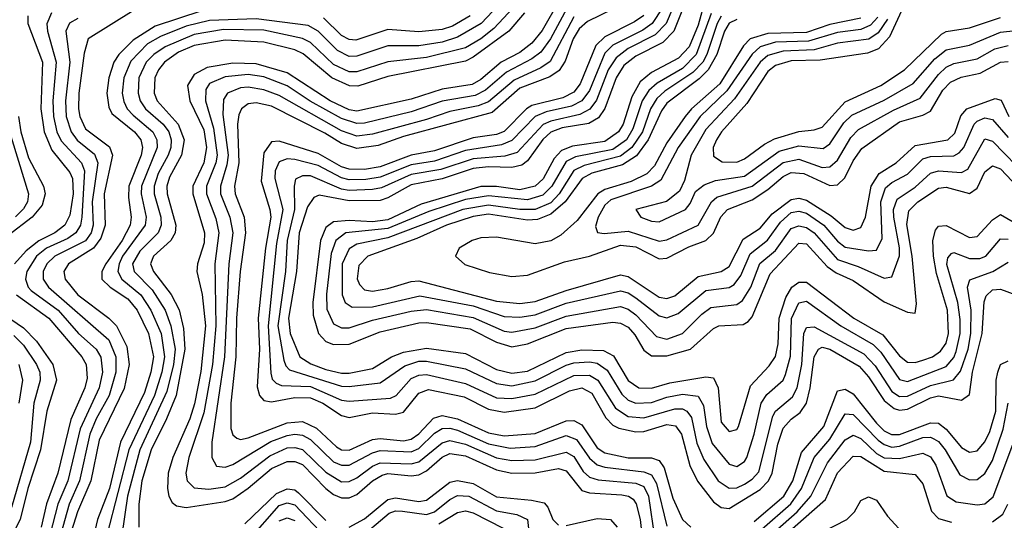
# Model space of a CAD drawing. Header units: inches. Extents: x 990535 to 1117859, y 769386 to 892122.
# Tile 100 of 256: x 1014600 to 1017140, y 862928 to 864220. Entities that reach past the tile are written whole.
import ezdxf

# ---------------------------------------------------------------- set-up
doc = ezdxf.new("R2010")
doc.units = ezdxf.units.IN
doc.header["$MEASUREMENT"] = 0
doc.layers.add('B0816', color=7, linetype='Continuous')

msp = doc.modelspace()

# ---------------------------------------------------------------- linework, layer by layer
at = {"layer": 'B0816', "color": 5}
for points, elevation in [([(1016322, 864338), (1016268.2, 864210), (1016239.5, 864180.5), (1016170, 864145), (1016138.6, 864121.4), (1016118.3, 864090), (1016088, 864012), (1016070.8, 863989.2), (1016045, 863975), (1015970, 863958.3), (1015950.8, 863949.2), (1015883.2, 863876.8), (1015852.1, 863867.9), (1015770, 863861), (1015686.6, 863833.4), (1015610, 863820.7), (1015533.9, 863786.1), (1015510, 863781.3), (1015450, 863779.2), (1015430, 863782.8), (1015350, 863816.5), (1015330, 863816.6), (1015312.1, 863807.9), (1015308, 863790), (1015309.1, 863730), (1015290.5, 863650), (1015286.1, 863570), (1015265.9, 863430), (1015281.4, 863341.4), (1015286.4, 863326.4), (1015296.6, 863316.6), (1015430, 863274.4), (1015450, 863273.2), (1015530, 863282.5), (1015593.4, 863326.6), (1015630, 863338.6), (1015650, 863338.9), (1015750, 863318.5), (1015830, 863281), (1015870, 863275.4), (1015930, 863287.9), (1016010, 863328.7), (1016030, 863334.6), (1016070, 863337.4), (1016090, 863333.7), (1016115.3, 863315.3), (1016153.3, 863253.3), (1016170, 863238.3), (1016189.9, 863229.9), (1016230, 863231.9), (1016270, 863246.2), (1016310, 863253.8), (1016350, 863248.5), (1016364.2, 863224.2), (1016371.5, 863170), (1016386.4, 863126.4), (1016430, 863072.7), (1016450, 863067.1), (1016470, 863079.4), (1016475.6, 863090), (1016494.8, 863150), (1016513.1, 863230), (1016527.4, 863252.6), (1016569.9, 863290), (1016576.1, 863303.9), (1016588.4, 863351.6), (1016591.1, 863448.9), (1016610, 863489.3), (1016630, 863493.8), (1016718.2, 863430), (1016801.9, 863381.9), (1016821.6, 863361.6), (1016870, 863291.4), (1016890, 863286.2), (1016990, 863324.7), (1017010, 863348.5), (1017016.1, 863363.9), (1017025.9, 863410), (1017026.3, 863446.3), (1017019.8, 863490), (1016992.2, 863587.8), (1016994.3, 863605.7), (1017003.7, 863616.3), (1017010, 863619.3), (1017050, 863603.5), (1017076.6, 863603.4), (1017092.2, 863610), (1017130, 863654.5), (1017150, 863653.8)], 3160), ([(1016910, 864319.6), (1016844.3, 864175.7), (1016815.4, 864144.6), (1016786.8, 864133.2), (1016665, 864115), (1016590, 864113.8), (1016550, 864101.6), (1016530, 864085.9), (1016476.2, 864003.8), (1016410.7, 863930), (1016398.1, 863910), (1016389.5, 863890), (1016390, 863867.5), (1016412.7, 863852.7), (1016450, 863852), (1016470, 863860.5), (1016521.2, 863898.8), (1016547.7, 863912.3), (1016610, 863931.4), (1016650, 863935.3), (1016670, 863942.8), (1016730, 864007.5), (1016822, 864050), (1016882.8, 864090), (1016978, 864182), (1016990, 864188.9), (1017050, 864199.1), (1017130, 864225.2)], 3380), ([(1016334.5, 864310), (1016288, 864190), (1016259.3, 864160.7), (1016190, 864125.8), (1016158.4, 864101.6), (1016138.5, 864070), (1016109.3, 863990.7), (1016093.4, 863966.6), (1016068.1, 863951.9), (1015999.3, 863940.7), (1015970.1, 863929.9), (1015949.7, 863910.3), (1015910, 863855.2), (1015895.2, 863844.8), (1015870, 863838.7), (1015810, 863840.4), (1015770, 863835.5), (1015690, 863809.4), (1015610, 863793.6), (1015550, 863759.8), (1015530, 863753.2), (1015450, 863752), (1015372.9, 863767.1), (1015359.1, 863760.9), (1015342.9, 863737.1), (1015321.6, 863670), (1015314.6, 863570), (1015294, 863450), (1015298.3, 863410), (1015323.3, 863350), (1015351.6, 863331.6), (1015390, 863317.4), (1015430, 863307.7), (1015450, 863308), (1015510, 863319.6), (1015559.3, 863350), (1015590, 863361.8), (1015650, 863372.3), (1015750, 863358.2), (1015830, 863316.9), (1015870, 863307.6), (1015910, 863313.1), (1016010, 863360.7), (1016050, 863368.2), (1016106.5, 863366.5), (1016132.2, 863352.2), (1016170, 863288.7), (1016197.1, 863270), (1016230, 863269.3), (1016277.5, 863282.5), (1016370, 863298.4), (1016390, 863295.8), (1016401.9, 863270), (1016410, 863181.4), (1016430, 863157.3), (1016450, 863162.7), (1016454.1, 863170), (1016485.2, 863274.8), (1016533.6, 863326.4), (1016549.6, 863350.4), (1016557, 863383), (1016559.2, 863450), (1016576.7, 863503.3), (1016592.2, 863530), (1016610, 863542.9), (1016630, 863542.8), (1016751.7, 863450), (1016827, 863407), (1016870, 863352.7), (1016890, 863335.9), (1016910, 863335.3), (1016930, 863340.9), (1016954.6, 863350), (1016975.8, 863364.2), (1016990, 863385.4), (1016996.4, 863410), (1016993.7, 863470), (1016964.9, 863564.9), (1016957.7, 863610), (1016955.7, 863650), (1016962.9, 863677.1), (1016970, 863686.7), (1016990, 863689.1), (1017050, 863657.7), (1017070, 863660.7), (1017110, 863703.6), (1017130, 863717), (1017190, 863682.8)], 3180), ([(1015850, 864273.2), (1015791, 864210), (1015730, 864174.2), (1015690, 864161.6), (1015630, 864152.1), (1015550, 864152.5), (1015470, 864125.3), (1015450, 864125), (1015419.8, 864139.8), (1015370, 864190.4), (1015344.4, 864204.4), (1015210, 864221.8), (1015090, 864217.8), (1015030, 864203.2), (1014963.9, 864176.1), (1014930, 864157.1), (1014886.9, 864113.1), (1014868.7, 864070), (1014864.6, 864030), (1014868.5, 864008.5), (1014877.8, 863990), (1014893.3, 863973.3), (1014943.7, 863930), (1014953.9, 863910), (1014954.8, 863890), (1014914.2, 863790), (1014913.8, 863770), (1014926.8, 863710), (1014924.3, 863690), (1014865.9, 863610), (1014856.6, 863590), (1014853.7, 863570), (1014863.8, 863550), (1014912.8, 863510), (1014938.9, 863470), (1014964.8, 863410), (1014974.1, 863350), (1014966.7, 863310), (1014947.7, 863250), (1014881.4, 863110), (1014825.1, 862890)], 2940), ([(1015991.5, 864268.5), (1015947.8, 864192.2), (1015921, 864159), (1015890, 864134.8), (1015842.1, 864110), (1015790, 864065.4), (1015767.7, 864052.3), (1015690, 864040.2), (1015610, 864015), (1015470, 863984.1), (1015450, 863987.4), (1015401.5, 864010), (1015290, 864082.2), (1015210, 864105.9), (1015150, 864107.9), (1015083.6, 864096.4), (1015050, 864078.2), (1015033.3, 864050), (1015039.1, 864010), (1015075.2, 863935.2), (1015082, 863890), (1015075, 863850), (1015046.8, 863790), (1015047.2, 863770), (1015077.4, 863670), (1015075.9, 863644.1), (1015058.7, 863590), (1015057, 863570), (1015071, 863511), (1015079.3, 863430), (1015067.9, 863312.1), (1015051.2, 863228.8), (1015038.8, 863190), (1014995, 863090), (1014983.1, 863050), (1014981.3, 863010), (1014985.2, 862990), (1014994, 862974), (1015005.2, 862965.2), (1015030, 862961.4), (1015130, 862976.9), (1015150, 862983.8), (1015190, 863011.1), (1015250, 863061.9), (1015290, 863080), (1015310, 863080.1), (1015330, 863071.8), (1015390, 863009.8), (1015410, 862994.3), (1015430, 862985.8), (1015450, 862985.8), (1015470, 862994.6), (1015510, 863029.8), (1015535.2, 863044.8), (1015550, 863048.6), (1015610, 863042.8), (1015630, 863045.3), (1015650, 863055.4), (1015690, 863091), (1015710, 863100.3), (1015750, 863094.6), (1015830, 863058.6), (1015869.6, 863049.6), (1015930, 863050.7), (1015990, 863061.9), (1016010, 863055.5), (1016050, 863005.3), (1016070, 862998.7), (1016153.7, 862993.7), (1016170.6, 862990.6), (1016182.8, 862982.8), (1016190.9, 862970.9), (1016200.9, 862930), (1016210, 862845.1)], 3020), ([(1016368.3, 864271.7), (1016350, 864205.3), (1016326.8, 864150), (1016299.3, 864120.7), (1016230, 864083.1), (1016201, 864059), (1016178.9, 864021.1), (1016156.6, 863950), (1016145.2, 863930), (1016110, 863905.2), (1016026.5, 863893.5), (1015998, 863882), (1015978.8, 863861.2), (1015950.7, 863809.3), (1015930, 863789.8), (1015890, 863780.8), (1015830, 863789), (1015790, 863789.1), (1015636, 863744), (1015550, 863703.3), (1015510, 863698.4), (1015450, 863701.9), (1015410, 863698.2), (1015390, 863683.5), (1015376.5, 863650), (1015356.2, 863490), (1015357.7, 863457.7), (1015371.1, 863410), (1015389.6, 863389.6), (1015410, 863381.3), (1015450, 863382.5), (1015530, 863414.2), (1015630, 863438), (1015650, 863438.7), (1015762.5, 863422.5), (1015830, 863387.5), (1015870, 863376), (1015910, 863383.6), (1016010, 863422.6), (1016130, 863439.3), (1016150, 863437), (1016170, 863426.2), (1016187, 863407), (1016210, 863367.3), (1016230, 863352.5), (1016270, 863352.2), (1016330.3, 863369.7), (1016390, 863423.4), (1016404.1, 863430), (1016466.8, 863433.2), (1016479, 863441), (1016490, 863453.4), (1016535.9, 863564.1), (1016610, 863643.4), (1016630, 863641), (1016683, 863583), (1016706.2, 863566.2), (1016750, 863547), (1016830, 863491.9), (1016890, 863465.3), (1016910, 863462.9), (1016913.2, 863486.8), (1016902.7, 863610), (1016888.6, 863691.4), (1016893.5, 863726.5), (1016917.1, 863750), (1016970, 863784.9), (1016990, 863787.5), (1017050, 863771.6), (1017070, 863784.8), (1017090, 863827), (1017110, 863842.4), (1017130, 863834.6), (1017190, 863772.5)], 3220), ([(1014682.4, 864237.6), (1014670.6, 864209.4), (1014671.8, 864190), (1014694.1, 864110), (1014686.2, 864010), (1014687.2, 863970), (1014696.5, 863930), (1014707, 863907), (1014760, 863850), (1014767.8, 863830), (1014760.6, 863710), (1014757.1, 863690), (1014744.9, 863670), (1014724.5, 863655.5), (1014669.6, 863630.4), (1014644, 863610), (1014618.5, 863570), (1014615.5, 863550), (1014621.8, 863530), (1014630, 863521), (1014699.7, 863470), (1014752, 863410), (1014797.3, 863370), (1014809.2, 863349.2), (1014813.8, 863310), (1014805.4, 863270), (1014756.1, 863163.9), (1014724.5, 863030), (1014698.8, 862970), (1014677.9, 862890)], 2840), ([(1014895.6, 864244.4), (1014777.2, 864170), (1014766.3, 864133.7), (1014752.6, 864030), (1014752, 863990), (1014755.2, 863970), (1014770, 863938.5), (1014831.7, 863891.7), (1014839.6, 863870), (1014818.5, 863770), (1014820.9, 863690), (1014810, 863656.2), (1014790.5, 863630), (1014725.8, 863590), (1014714.1, 863570), (1014717.3, 863550), (1014750.1, 863510.1), (1014830, 863450), (1014850, 863430), (1014876.7, 863376.7), (1014882.9, 863330), (1014870, 863268.5), (1014805.1, 863134.9), (1014783.5, 863030), (1014749.2, 862950), (1014711.4, 862830)], 2880), ([(1015070, 864242.3), (1014950, 864202.6), (1014892.9, 864167.1), (1014856.3, 864130), (1014843.3, 864110), (1014829.9, 864070.1), (1014825.2, 864030), (1014830, 863993.7), (1014838, 863978), (1014896.4, 863930), (1014912.6, 863910), (1014917.5, 863890), (1014913.9, 863870), (1014882.1, 863790), (1014881.1, 863761.1), (1014887.8, 863710), (1014885.3, 863690), (1014864.6, 863650), (1014822.2, 863590), (1014812.1, 863570), (1014812.6, 863550), (1014833.3, 863530), (1014879.4, 863499.4), (1014903.7, 863470), (1014932.6, 863410), (1014945.3, 863350), (1014938.9, 863310), (1014922.1, 863257.9), (1014860, 863130), (1014831.8, 863010), (1014801.1, 862930), (1014791.8, 862890)], 2920), ([(1015872.8, 864250), (1015823.3, 864196.7), (1015790, 864170.1), (1015750, 864147.3), (1015650, 864122.3), (1015550, 864111), (1015470, 864084.9), (1015450, 864084.9), (1015410, 864103.9), (1015350, 864160.5), (1015330, 864171.1), (1015230, 864192.7), (1015126, 864194), (1015050, 864181.5), (1014975.9, 864150), (1014945.9, 864130), (1014926.3, 864110), (1014907.9, 864070), (1014905.7, 864030), (1014911.3, 864010), (1014924.5, 863990), (1014970.2, 863950), (1014984.7, 863930), (1014991.1, 863910), (1014990.4, 863890), (1014983.3, 863870), (1014957.4, 863822.6), (1014946.9, 863790), (1014947.4, 863770), (1014964.3, 863710), (1014965.2, 863690), (1014957.3, 863670), (1014910, 863622.8), (1014891.7, 863590), (1014895.7, 863570), (1014942.4, 863522.4), (1014975.3, 863470), (1014990.5, 863430), (1015001.1, 863370), (1014997.4, 863330), (1014979.6, 863260.4), (1014909.8, 863110.2), (1014878.7, 862990), (1014863.4, 862890)], 2960), ([(1015902.3, 864237.7), (1015861.8, 864190), (1015770, 864122.6), (1015750, 864112.6), (1015550, 864073.3), (1015472.1, 864047.9), (1015451.3, 864048.7), (1015405.8, 864070), (1015331.3, 864131.3), (1015310, 864141.9), (1015230, 864161.3), (1015130, 864166.5), (1015050, 864152.8), (1015010, 864135.7), (1014974.2, 864110), (1014958, 864090), (1014949, 864070), (1014947.1, 864030), (1014955.3, 864010), (1015009.3, 863950), (1015024.4, 863910), (1015017.9, 863870), (1014986.3, 863813.7), (1014979.8, 863790), (1014980.8, 863770), (1015003.4, 863690), (1015001.7, 863670), (1014990.3, 863649.7), (1014945.3, 863610), (1014937.7, 863590), (1014945.3, 863570), (1014991, 863511), (1015011.3, 863471.3), (1015023, 863423), (1015026.4, 863370), (1015003.6, 863250), (1014979.4, 863190), (1014939.2, 863110), (1014915, 863030), (1014907.5, 862970), (1014908, 862910)], 2980), ([(1016011.7, 864248.3), (1015969.8, 864170.2), (1015944.4, 864135.6), (1015921.6, 864118.4), (1015855.8, 864084.2), (1015801.9, 864038.1), (1015775.5, 864024.5), (1015690.4, 864009.6), (1015610, 863982), (1015490, 863952.9), (1015470, 863952.1), (1015430, 863964.9), (1015349.2, 864009.2), (1015290, 864048.9), (1015230, 864072.4), (1015190, 864078.6), (1015130, 864072.7), (1015090, 864055), (1015080.5, 864039.5), (1015079.3, 864010), (1015100.2, 863940.2), (1015109.7, 863870.3), (1015106.2, 863850), (1015082.4, 863790), (1015082.4, 863770), (1015106.4, 863706.4), (1015114, 863670), (1015104, 863590), (1015106, 863430), (1015097.8, 863330), (1015074.9, 863205.1), (1015036.6, 863090), (1015029, 863050), (1015032.1, 863030), (1015050, 863011.8), (1015088.4, 863008.4), (1015130, 863014.3), (1015170, 863037.1), (1015245.3, 863094.7), (1015290, 863114.7), (1015310, 863116.2), (1015330, 863110.6), (1015390, 863052.2), (1015430, 863027.7), (1015450, 863027.9), (1015470, 863037.4), (1015510, 863067.7), (1015530, 863076.5), (1015610, 863073.6), (1015630, 863079), (1015690, 863128.2), (1015710, 863133.9), (1015750, 863124.7), (1015830, 863089.7), (1015870, 863082.2), (1015930, 863084.1), (1016010, 863104), (1016030, 863092.4), (1016054.1, 863054.1), (1016070, 863039.2), (1016092.2, 863032.2), (1016190, 863024.3), (1016210, 863015.2), (1016222, 862990), (1016238.7, 862878.7)], 3040), ([(1016132.4, 864247.6), (1016064.8, 864215.2), (1016043.8, 864196.2), (1016028.3, 864170), (1016007.7, 864112.3), (1015991.8, 864088.2), (1015967.6, 864072.4), (1015890, 864042.8), (1015819.4, 863980.6), (1015590, 863918.3), (1015524.6, 863895.4), (1015470, 863887.6), (1015430, 863900.7), (1015387.2, 863927.2), (1015250, 863996.5), (1015210, 864005), (1015190, 864002.6), (1015172.1, 863990), (1015165.4, 863974.6), (1015162.3, 863950), (1015165.8, 863850), (1015154.5, 863790), (1015156.2, 863770), (1015179.1, 863710), (1015182.7, 863670), (1015169.1, 863570), (1015159.7, 863450), (1015158.2, 863350), (1015144.7, 863230), (1015145.3, 863165.3), (1015150, 863148.2), (1015160.3, 863140.3), (1015170, 863136.3), (1015190, 863141.2), (1015290, 863179.8), (1015330, 863183), (1015365.5, 863165.5), (1015417.4, 863117.4), (1015430, 863110.2), (1015450, 863108.7), (1015510, 863136.3), (1015530, 863139.3), (1015590, 863133), (1015610, 863137.7), (1015630, 863151.3), (1015668.1, 863191.9), (1015690, 863198.3), (1015730, 863190.3), (1015810, 863153.8), (1015850, 863145.8), (1015930, 863152.2), (1016010, 863185.1), (1016030, 863185.9), (1016050, 863174), (1016090, 863115.3), (1016110, 863101.9), (1016170, 863089.7), (1016230, 863089.2), (1016250, 863082.8), (1016263.1, 863063.1), (1016285.3, 862985.3), (1016310.4, 862930.4), (1016331.6, 862910)], 3080), ([(1016258.8, 864250), (1016231.8, 864210), (1016207.3, 864192.7), (1016130, 864153.6), (1016110, 864133), (1016070, 864036.9), (1016050.4, 864010), (1016023.8, 863996.2), (1015958.3, 863981.7), (1015930.1, 863969.9), (1015870, 863907.8), (1015843.2, 863896.8), (1015750, 863882.2), (1015670, 863854.4), (1015610, 863845.4), (1015530, 863813.5), (1015492.9, 863807.1), (1015450, 863806.4), (1015430, 863811.5), (1015370, 863843.6), (1015310, 863859.4), (1015290, 863860.5), (1015270, 863853.1), (1015259.2, 863830), (1015258.4, 863810), (1015279.3, 863730), (1015262.7, 863642.7), (1015241, 863430), (1015247.7, 863307.7), (1015251.9, 863291.9), (1015261.8, 863281.8), (1015275.9, 863275.9), (1015350, 863273), (1015430, 863238.2), (1015450, 863235.5), (1015556.5, 863243.5), (1015571.2, 863250), (1015610, 863294), (1015630, 863302.8), (1015650, 863304), (1015750, 863280.7), (1015830, 863244), (1015870, 863242), (1015930, 863253.9), (1016030, 863301.9), (1016070, 863302.9), (1016091.9, 863290), (1016137.4, 863217.4), (1016170, 863196.2), (1016210, 863192.6), (1016290, 863215.6), (1016310, 863216.1), (1016321.3, 863210), (1016333.3, 863193.3), (1016347.2, 863127.2), (1016364.8, 863084.8), (1016401.6, 863030), (1016430, 863010.6), (1016450, 863012.2), (1016470, 863021), (1016490, 863033.9), (1016506.7, 863053.3), (1016543, 863197), (1016550.2, 863210), (1016593.6, 863246.4), (1016605.4, 863270), (1016617.5, 863330), (1016623, 863410), (1016630, 863425.3), (1016650, 863427.5), (1016777.8, 863357.8), (1016806.8, 863326.8), (1016850, 863260.3), (1016870, 863247.8), (1016890, 863248.3), (1016950, 863276.2), (1017009.3, 863290.7), (1017027.5, 863312.5), (1017046.6, 863370), (1017053.9, 863410), (1017054.4, 863470), (1017045.1, 863530), (1017051.2, 863548.8), (1017110.1, 863569.9), (1017150, 863594.4)], 3140), ([(1016384, 864236), (1016345.5, 864130), (1016310, 864094.2), (1016244.4, 864055.6), (1016223.1, 864036.9), (1016205.6, 864010), (1016181.7, 863938.3), (1016165.2, 863910), (1016130, 863884.7), (1016033.7, 863866.3), (1016010, 863854.1), (1015973.3, 863790), (1015950, 863767.2), (1015910, 863754.9), (1015810, 863765.5), (1015750, 863755.9), (1015655.5, 863724.5), (1015550, 863680.7), (1015441.5, 863670), (1015416, 863650), (1015403.7, 863616.3), (1015391.7, 863511.7), (1015392.8, 863472.8), (1015410, 863434.9), (1015430, 863424.3), (1015450, 863424.9), (1015510, 863444.4), (1015610, 863467.8), (1015650, 863472.1), (1015770, 863451.3), (1015850, 863416.5), (1015870, 863413.9), (1015930, 863424.8), (1016010, 863455), (1016150, 863479.7), (1016170, 863472.8), (1016190, 863458.2), (1016242.7, 863402.7), (1016270, 863395.4), (1016310, 863410.1), (1016359.8, 863460.2), (1016383.1, 863476.9), (1016450, 863484.6), (1016464.8, 863495.2), (1016486.1, 863530), (1016509.6, 863590.4), (1016550, 863624.4), (1016590, 863681.2), (1016610, 863687.6), (1016630, 863683.7), (1016650, 863669.6), (1016710, 863600.6), (1016763.1, 863583.1), (1016830, 863552.5), (1016850, 863556.2), (1016869.5, 863610.5), (1016870, 863630.9), (1016854.8, 863710), (1016854.2, 863730), (1016863.5, 863756.5), (1016910, 863787.8), (1016950, 863823.5), (1016970, 863829.4), (1017030, 863825.2), (1017045.9, 863834.1), (1017090, 863912), (1017110, 863906.3), (1017203.5, 863810)], 3240), ([(1014621.4, 864230), (1014621.2, 864210), (1014659.2, 864110), (1014655.2, 863990), (1014663.8, 863930), (1014683, 863883), (1014730, 863825.8), (1014736.5, 863810), (1014738.2, 863770), (1014730, 863715), (1014716.7, 863690), (1014690.6, 863670), (1014650, 863649.2), (1014616.9, 863623.1), (1014586.8, 863590)], 2820), ([(1014750, 864223), (1014728.9, 864211.1), (1014719.5, 864190), (1014729.3, 864110), (1014718.1, 864010), (1014719.8, 863970), (1014732.7, 863930), (1014748.6, 863908.6), (1014792.9, 863872.9), (1014801.5, 863850), (1014787.5, 863750), (1014790.2, 863690), (1014784.9, 863670), (1014770, 863648.9), (1014691.3, 863610), (1014670.3, 863590), (1014661.1, 863570), (1014660.6, 863550), (1014674.4, 863530), (1014830, 863393.8), (1014848.3, 863350), (1014848.7, 863310), (1014831.3, 863250), (1014797.9, 863190), (1014781.2, 863150), (1014754.8, 863030), (1014728.3, 862970), (1014705.8, 862890)], 2860), ([(1016030, 864226.8), (1015968.5, 864111.5), (1015944.7, 864095.3), (1015876, 864064), (1015810, 864007.5), (1015782.5, 863997.5), (1015710, 863982.9), (1015650, 863961.9), (1015510, 863924.1), (1015470, 863919.6), (1015430, 863933.3), (1015270, 864024.5), (1015230, 864039), (1015190, 864045.2), (1015170, 864043.6), (1015136.2, 864030), (1015126.3, 864013.7), (1015124.5, 863975.5), (1015138, 863870), (1015135, 863845), (1015118.3, 863790), (1015118.6, 863770), (1015142.7, 863710), (1015149.9, 863670), (1015139.4, 863590), (1015128.6, 863350), (1015095.5, 863130), (1015095.8, 863090), (1015108, 863068), (1015130, 863065.6), (1015150, 863071.7), (1015248.3, 863131.7), (1015290, 863147.3), (1015310, 863150), (1015330, 863147.5), (1015350, 863136.6), (1015410, 863078.8), (1015430, 863070), (1015450, 863070.4), (1015510, 863102.1), (1015530, 863107.9), (1015610, 863104.7), (1015630, 863113.6), (1015670, 863152.8), (1015690, 863164.8), (1015710, 863165.9), (1015730, 863161), (1015810, 863125.6), (1015865.5, 863114.5), (1015930, 863118.3), (1016010, 863146.6), (1016036.5, 863136.5), (1016070, 863088.5), (1016090, 863071.5), (1016110, 863065.3), (1016210, 863052.8), (1016230, 863045), (1016243.3, 863023.3), (1016270, 862912.6)], 3060), ([(1016210, 864230.4), (1016186.2, 864213.8), (1016110, 864175.2), (1016086.7, 864153.3), (1016046.2, 864053.8), (1016030, 864033.1), (1016001.5, 864018.5), (1015921.4, 863998.6), (1015907.8, 863990), (1015850, 863931.4), (1015830, 863923.5), (1015770, 863915.1), (1015670, 863881), (1015610, 863870.1), (1015530, 863839.7), (1015490, 863832.8), (1015450, 863833.7), (1015430, 863839.8), (1015370, 863874.1), (1015270, 863906.2), (1015250, 863904.8), (1015230, 863876.1), (1015223.5, 863803.5), (1015245.9, 863730), (1015247.7, 863710), (1015234.2, 863630), (1015215.5, 863450), (1015218.5, 863370), (1015212.7, 863272.7), (1015218.6, 863250), (1015230, 863237.6), (1015250, 863234), (1015310, 863245.1), (1015350, 863244), (1015382.2, 863230), (1015430, 863198.1), (1015450, 863193.2), (1015510, 863205.8), (1015570, 863202), (1015590, 863207.5), (1015630, 863256.3), (1015654.6, 863265.4), (1015746.7, 863246.7), (1015810, 863215.2), (1015850, 863207.3), (1015930, 863218.4), (1016018.2, 863261.8), (1016050, 863269.6), (1016075.7, 863255.7), (1016112.2, 863192.2), (1016130, 863173.4), (1016145.5, 863165.5), (1016190, 863156.1), (1016210, 863157.6), (1016270, 863175.5), (1016292.2, 863172.2), (1016307.6, 863150), (1016329.2, 863069.2), (1016349.1, 863029.1), (1016390, 862976), (1016410, 862961.4), (1016430, 862958.7), (1016510, 863007.3), (1016532.2, 863030), (1016541.6, 863050), (1016555.6, 863124.4), (1016570, 863165.9), (1016590, 863188.7), (1016613.8, 863206.2), (1016630, 863230.1), (1016639.6, 863270), (1016649.8, 863350.2), (1016660.7, 863370), (1016670, 863375), (1016690, 863370), (1016765.5, 863325.5), (1016790, 863298.5), (1016830, 863237.5), (1016856.3, 863216.3), (1016870, 863212.1), (1016890, 863215.2), (1016950, 863244.3), (1016970, 863248.9), (1017030, 863237.9), (1017050, 863252.3), (1017058.4, 863310), (1017082.6, 863410), (1017088.1, 863491.9), (1017092.9, 863507.1), (1017110, 863522.5), (1017130, 863524.5), (1017170, 863509.7)], 3120), ([(1015761.9, 864230), (1015716.6, 864203.4), (1015690, 864194.7), (1015630, 864188.7), (1015550, 864194), (1015467, 864167), (1015450, 864168.2), (1015430, 864178.6), (1015384.1, 864224.1)], 2920), ([(1016410, 864228.4), (1016399.3, 864210), (1016372.9, 864130), (1016362.1, 864110), (1016336.7, 864083.3), (1016264.5, 864035.5), (1016243.6, 864016.4), (1016227.3, 863990), (1016206.5, 863930), (1016179.5, 863890), (1016150, 863867.5), (1016056.1, 863843.9), (1016030, 863830.5), (1015992.2, 863770), (1015970, 863747.6), (1015930, 863729.8), (1015890, 863730.3), (1015810, 863741.6), (1015743.4, 863730), (1015550, 863657.1), (1015470, 863640.5), (1015450, 863628.6), (1015432.2, 863590), (1015432.1, 863510), (1015439.9, 863490), (1015457.8, 863477.8), (1015510, 863479.2), (1015632.6, 863507.4), (1015770, 863481.6), (1015850, 863453.6), (1015890, 863452.2), (1015930, 863458.3), (1016010, 863488), (1016150, 863520.1), (1016170, 863514.6), (1016190, 863502.3), (1016250, 863455.3), (1016270, 863450.1), (1016298.7, 863461.3), (1016370, 863521.1), (1016430, 863529.1), (1016443.1, 863536.9), (1016460.1, 863559.9), (1016484.3, 863615.7), (1016529.1, 863650.9), (1016562.6, 863697.4), (1016590, 863722), (1016610, 863726), (1016630, 863720.8), (1016674.5, 863690), (1016710, 863648.7), (1016730, 863632.9), (1016790, 863623.3), (1016810, 863624.9), (1016824.9, 863655.1), (1016821.4, 863750), (1016833.9, 863786.1), (1016850, 863800), (1016890, 863821.3), (1016930, 863860.9), (1016950, 863866.5), (1017010, 863868.7), (1017023.7, 863876.3), (1017035.7, 863890), (1017062, 863950), (1017070, 863958.3), (1017090, 863966.1), (1017110, 863961.9), (1017150, 863915.5)], 3260), ([(1016450, 864220.2), (1016430, 864210.8), (1016418.2, 864190), (1016398.4, 864130), (1016375.9, 864090), (1016353.1, 864066.9), (1016270, 864004.3), (1016255.8, 863984.2), (1016221.5, 863910), (1016191.2, 863868.8), (1016154.8, 863845.2), (1016076.4, 863823.6), (1016050.8, 863810), (1016007.6, 863750), (1015970, 863718.3), (1015935.7, 863704.3), (1015910, 863702.2), (1015810, 863717.8), (1015770, 863712), (1015701.1, 863690), (1015624.4, 863655.6), (1015498.3, 863610), (1015474.9, 863585.1), (1015470.9, 863550.9), (1015476.4, 863536.4), (1015490, 863522.6), (1015510, 863519), (1015550, 863526), (1015610, 863544.5), (1015630, 863545.6), (1015830, 863493.3), (1015890, 863487.3), (1015930, 863492.5), (1016010, 863521.4), (1016150, 863561.2), (1016170, 863557.4), (1016250, 863503.8), (1016270, 863500.3), (1016290, 863506.9), (1016350, 863557), (1016410, 863570.3), (1016430, 863582.9), (1016466.9, 863653.1), (1016510, 863681.6), (1016541.5, 863718.5), (1016590, 863756), (1016610, 863759), (1016630, 863754), (1016693.4, 863713.4), (1016730, 863683.7), (1016750, 863677.1), (1016770, 863683.2), (1016782.3, 863710), (1016796.3, 863790), (1016817.2, 863822.8), (1016860.8, 863850), (1016910, 863895.5), (1016994.7, 863910), (1017012.8, 863927.2), (1017028.3, 863971.7), (1017043, 863990), (1017116.7, 864016.7), (1017132.2, 864012.2), (1017151.8, 863970)], 3280), ([(1016770, 864223.4), (1016690, 864207.2), (1016630, 864186.6), (1016530, 864184.2), (1016484.8, 864170), (1016467.7, 864152.3), (1016405.9, 864054.1), (1016333.2, 863990), (1016317.1, 863970), (1016270, 863902.1), (1016237.4, 863842.6), (1016217.7, 863822.3), (1016177.5, 863802.5), (1016110, 863781.4), (1016091.6, 863770), (1016038.1, 863701.9), (1015995.9, 863664.1), (1015970, 863649), (1015930, 863641.3), (1015830, 863658.9), (1015790, 863657), (1015767.7, 863650), (1015734.3, 863630), (1015724.1, 863610), (1015748.3, 863588.3), (1015812.2, 863567.8), (1015870, 863557.1), (1015910, 863560.9), (1016005.2, 863594.8), (1016070, 863610), (1016150, 863637.8), (1016190, 863633.5), (1016250, 863602.6), (1016270, 863604.6), (1016326.6, 863633.4), (1016370.3, 863649.7), (1016390, 863668.9), (1016408.6, 863711.4), (1016426.4, 863730), (1016490, 863755.3), (1016530, 863781.4), (1016570, 863815.5), (1016590, 863825.8), (1016622.6, 863822.6), (1016690, 863792), (1016710, 863793.5), (1016728.3, 863811.7), (1016750, 863855.5), (1016772.2, 863887.8), (1016870, 863955.8), (1016930, 863973.1), (1016950, 863984), (1016981.9, 864038.1), (1017001.4, 864058.6), (1017028.9, 864071.1), (1017078.2, 864081.8), (1017130, 864110.5), (1017150, 864111.8)], 3320), ([(1016814.1, 864225.9), (1016794.7, 864205.3), (1016770, 864194.1), (1016710, 864187), (1016635.3, 864164.7), (1016550, 864162.1), (1016510, 864149.8), (1016489.4, 864130.6), (1016424, 864036), (1016355.9, 863970), (1016299, 863890), (1016254.1, 863805.9), (1016230.2, 863789.8), (1016125.1, 863754.9), (1016110, 863741.2), (1016092.5, 863710), (1016085.8, 863685.8), (1016090.6, 863670.6), (1016107.9, 863667.9), (1016170, 863673.7), (1016250, 863648.3), (1016270, 863651.4), (1016350.5, 863689.5), (1016385, 863750), (1016398.5, 863761.5), (1016490, 863789.9), (1016570, 863851.4), (1016610, 863860.1), (1016670, 863838.6), (1016690, 863839.8), (1016710, 863857.7), (1016744.6, 863915.4), (1016763.7, 863936.3), (1016854.1, 863985.9), (1016922.9, 864017.1), (1016970, 864078.2), (1016990, 864096.9), (1017010, 864107.1), (1017070, 864118.9), (1017115.4, 864144.6), (1017150, 864153.3)], 3340), ([(1016838.9, 864221.1), (1016814.3, 864185.7), (1016790.6, 864169.4), (1016710, 864158.9), (1016650, 864142), (1016570, 864138.5), (1016530, 864126.9), (1016509.9, 864110), (1016444.1, 864015.9), (1016370, 863936.2), (1016332.2, 863870), (1016315.2, 863804.8), (1016302.6, 863777.4), (1016269, 863751), (1016189.2, 863730), (1016202.7, 863710), (1016230, 863700.1), (1016250, 863698.2), (1016317.5, 863730), (1016330, 863745.7), (1016343.9, 863776.1), (1016366.3, 863793.7), (1016395.2, 863804.8), (1016470, 863816.4), (1016559.4, 863880.6), (1016610, 863894.5), (1016672.5, 863887.5), (1016690, 863899.1), (1016726.5, 863953.5), (1016746.4, 863973.6), (1016830, 864011.9), (1016904.9, 864055.1), (1016961.1, 864118.9), (1016990, 864142.3), (1017050, 864154.2), (1017130, 864187.5), (1017170, 864191.9)], 3360), ([(1014596.8, 863970), (1014602.9, 863930), (1014623.3, 863863.3), (1014661.3, 863790), (1014666, 863770), (1014658.5, 863741.5), (1014632.7, 863710), (1014570, 863662.4)], 2780), ([(1014568.4, 863950), (1014623.4, 863770), (1014620.2, 863750), (1014610, 863732.1), (1014589.2, 863710.8)], 2760), ([(1014591.7, 863510), (1014675.2, 863450), (1014760.2, 863350), (1014771.8, 863330), (1014774.6, 863294.6), (1014768.7, 863270), (1014732.1, 863187.9), (1014699.1, 863050), (1014669.3, 862970.7), (1014655.9, 862910)], 2820), ([(1014530, 863479.3), (1014610, 863425.1), (1014643.8, 863390), (1014686.2, 863330), (1014695.1, 863290), (1014669.9, 863210.1), (1014654.3, 863110), (1014621.4, 863010), (1014601.3, 862930), (1014549.2, 862830)], 2780), ([(1014585, 863405), (1014610, 863379.9), (1014643.8, 863330), (1014652, 863310), (1014653.1, 863290), (1014636.7, 863230), (1014628.6, 863130), (1014579.2, 862960.8)], 2760), ([(1014598.3, 863330), (1014607.7, 863290), (1014598.5, 863230)], 2740), ([(1016495.1, 862924.9), (1016571.3, 862990), (1016594.3, 863030), (1016616.6, 863103.4), (1016674.9, 863170), (1016710, 863262.3), (1016730, 863266.7), (1016750, 863254.7), (1016810, 863178.8), (1016830, 863159.3), (1016849.4, 863149.4), (1016870, 863149.1), (1016950, 863180), (1016970, 863178.4), (1016990, 863162.9), (1017030, 863116), (1017050, 863103.8), (1017070, 863107.4), (1017090, 863130.5), (1017102.7, 863157.3), (1017118, 863210), (1017119.2, 863290), (1017123.4, 863310), (1017130, 863330.1), (1017150, 863339.8)], 3080), ([(1016514.6, 862905.4), (1016589.5, 862970.5), (1016617.3, 863010), (1016649.3, 863090), (1016690, 863137.2), (1016730, 863202.9), (1016750, 863200.7), (1016814.8, 863134.8), (1016830, 863123.3), (1016850, 863117.2), (1016870, 863119.1), (1016930, 863142), (1016950, 863142.8), (1016958.5, 863138.5), (1016970, 863131.3), (1016987.2, 863110), (1017025, 863045), (1017050, 863032.2), (1017070, 863033.8), (1017090, 863048.8), (1017110, 863082.1), (1017137, 863163), (1017150, 863230.2)], 3060), ([(1016533.4, 862886.6), (1016605.9, 862950), (1016641.2, 862990), (1016684, 863076), (1016730, 863135.6), (1016750, 863147.7), (1016770, 863139.5), (1016810, 863100.7), (1016830, 863088.9), (1016870, 863087.3), (1016930, 863101.7), (1016950, 863091.9), (1016963.6, 863070), (1016991.4, 862991.4), (1017016, 862976), (1017070, 862967.6), (1017090, 862970.7), (1017111, 862989), (1017170, 863144.6)], 3040), ([(1016571.9, 862888.1), (1016678.5, 862981.5), (1016709.8, 863050.2), (1016750, 863093.5), (1016770, 863092.8), (1016830, 863055.3), (1016910, 863046.6), (1016930, 863022.4), (1016951.9, 862951.9), (1016970, 862932.5), (1017003.5, 862923.5)], 3020), ([(1015450, 862910.6), (1015490, 862932), (1015550, 862981.5), (1015570, 862985.8), (1015630, 862976.6), (1015650, 862979.8), (1015710, 863026.1), (1015730, 863031.1), (1015770, 863022.7), (1015830, 862988.8), (1015920.3, 862980.3), (1015953, 862973), (1015962.3, 862962.3), (1015975.7, 862930), (1015990, 862915.7)], 2980), ([(1015181.4, 862918.6), (1015263.1, 862996.9), (1015290, 863009.7), (1015310, 863006.6), (1015319.3, 862999.3), (1015390, 862927.3)], 2980), ([(1015470, 862875.6), (1015553.7, 862946.3), (1015570, 862952.4), (1015587.9, 862952.1), (1015650, 862943.3), (1015670.2, 862949.8), (1015710, 862982), (1015730, 862992.3), (1015759, 862990), (1015830, 862952.4), (1015882.8, 862942.8), (1015910, 862930.4), (1015916.6, 862876.6)], 2960), ([(1015190, 862875.3), (1015270, 862966.2), (1015290, 862973.1), (1015310, 862967.7), (1015390, 862884)], 2960), ([(1016670, 862897.7), (1016733.7, 862930), (1016753.4, 862950), (1016770, 862979.3), (1016790, 862988.7), (1016810, 862980.4), (1016839, 862939), (1016905.6, 862865.6)], 2980), ([(1017110, 862924), (1017136.3, 862943.7), (1017149.5, 862970)], 3020), ([(1015681.1, 862918.9), (1015730, 862948.3), (1015750, 862952.5), (1015770, 862947.1), (1015847.7, 862907.7)], 2940), ([(1015270, 862927.1), (1015290, 862934.6), (1015310, 862927.4)], 2940), ([(1016010, 862914.4), (1016090, 862932.8), (1016124.2, 862930), (1016141.1, 862910)], 2980)]:
    msp.add_lwpolyline(points, dxfattribs=dict(at, elevation=elevation))

doc.saveas('drawing.dxf')
